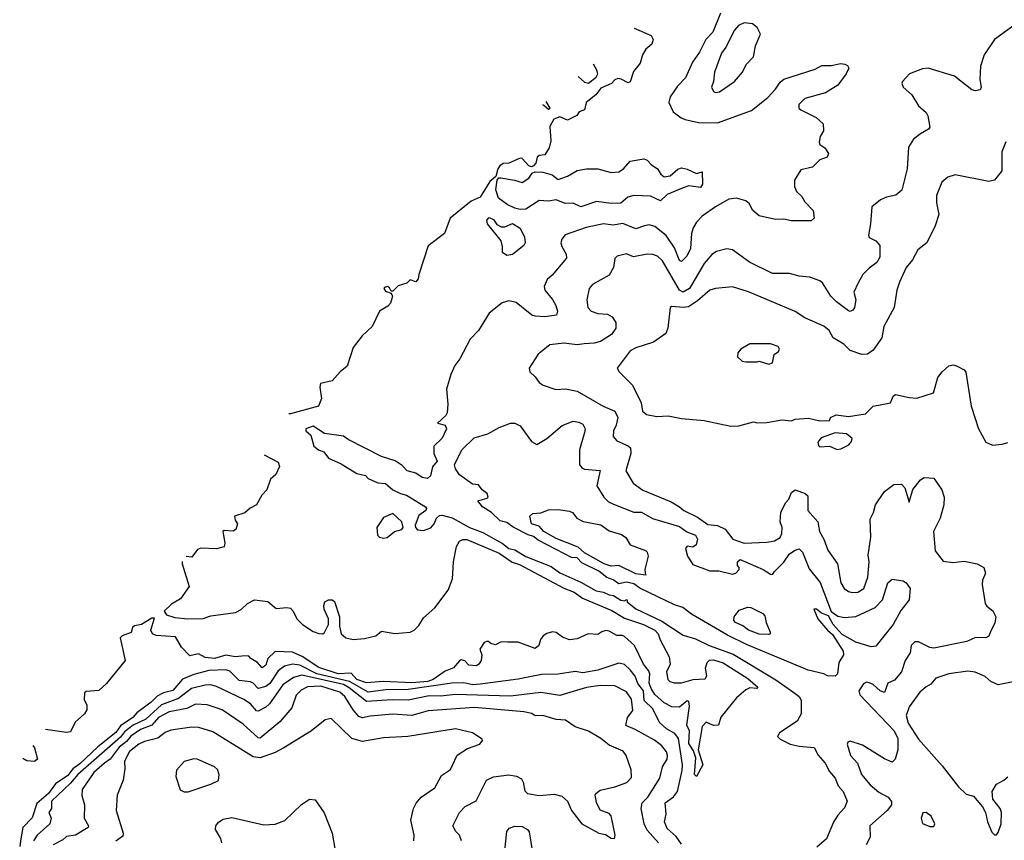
# Model space of a CAD drawing. Extents: x 1892934 to 2008621, y 567149 to 683290.
# Tile 133 of 256: x 1923298 to 1928487, y 651328 to 655650. Entities that reach past the tile are written whole.
import ezdxf

# ---------------------------------------------------------------- set-up
doc = ezdxf.new("R2010")
doc.units = 0

msp = doc.modelspace()

# ---------------------------------------------------------------- linework, layer by layer
at = {"layer": '0CON20XD'}
for points in [[(1926991.6, 655685), (1926949.8, 655585), (1926913.9, 655546.1), (1926880.1, 655479.9), (1926843.5, 655426.5), (1926806.1, 655345), (1926765, 655301.1), (1926725.4, 655245), (1926717.9, 655215), (1926741.8, 655165), (1926783.7, 655133.7), (1926805.3, 655125.3), (1926875, 655109.6), (1926975, 655107.5), (1927155, 655172.3), (1927239.8, 655240.2), (1927281.4, 655285), (1927305, 655321.2), (1927325, 655337.5), (1927490.5, 655389.5), (1927525, 655409.2), (1927575, 655410), (1927625, 655420), (1927646.4, 655416.4), (1927660, 655410), (1927667.5, 655395), (1927654, 655365), (1927608.5, 655305), (1927545, 655266.1), (1927435, 655234.6), (1927404.4, 655204.4), (1927404.3, 655185), (1927414, 655175), (1927494.5, 655134.5), (1927531.2, 655101.2), (1927534.2, 655065.8), (1927516.2, 655035), (1927511.2, 655005), (1927515, 654993.3), (1927541.2, 654975), (1927560, 654945), (1927553.9, 654926.1), (1927515, 654912.9), (1927475, 654874.6), (1927415, 654859.2), (1927381.4, 654805), (1927381.1, 654771.1), (1927391.5, 654745), (1927419.5, 654719.5), (1927435, 654690.8), (1927479.2, 654645), (1927483.8, 654605), (1927469.5, 654590.5), (1927365, 654590.8), (1927325, 654600), (1927281.7, 654598.3), (1927195, 654618), (1927160.8, 654645), (1927142.1, 654682.1), (1927125, 654697.1), (1927075, 654710.5), (1927035, 654705.5), (1926963.8, 654665), (1926894.6, 654615.4), (1926865, 654584.3), (1926847.1, 654555), (1926837.7, 654525), (1926832.1, 654445), (1926814.1, 654405), (1926785, 654377.5), (1926775, 654382.5), (1926749.1, 654449.1), (1926705, 654513.8), (1926645, 654560.7), (1926615, 654569.3), (1926590, 654565), (1926545, 654548.8), (1926476.2, 654576.2), (1926425, 654567.7), (1926375, 654574.8), (1926283.9, 654556.1), (1926172.8, 654517.2), (1926155.7, 654495), (1926150, 654475), (1926154.4, 654455), (1926177.1, 654415), (1926180, 654395), (1926104.7, 654305.3), (1926077.2, 654282.8), (1926061.9, 654245), (1926065.7, 654225), (1926105, 654177.5), (1926122.8, 654145), (1926131.5, 654115), (1926126, 654095), (1926065.3, 654084.7), (1926015, 654088.2), (1925997.3, 654095), (1925915, 654160.4), (1925875, 654169.2), (1925841.3, 654158.7), (1925771.2, 654105), (1925715, 654012.9), (1925672.4, 653967.6), (1925617.9, 653865), (1925590.8, 653829.2), (1925569.2, 653780.8), (1925547.1, 653705), (1925553.3, 653625), (1925550.5, 653579.5), (1925544, 653566), (1925500, 653525), (1925540, 653515), (1925546.2, 653495), (1925523.6, 653446.4), (1925480, 653405), (1925480, 653365), (1925497.5, 653325), (1925474, 653296), (1925462.5, 653247.5), (1925447, 653233), (1925419.3, 653239.3), (1925385, 653262.5), (1925340, 653275), (1925313, 653303), (1925276.1, 653326.1), (1925205, 653349.2), (1925029.5, 653439.5), (1925005, 653457.4), (1924905, 653471.5), (1924845, 653508.9), (1924805.6, 653495), (1924805.6, 653485), (1924831.8, 653461.8), (1924847.1, 653405), (1924871.7, 653385), (1924900.4, 653375), (1924925, 653341), (1924991.1, 653311.1), (1925075, 653260.5), (1925120, 653250), (1925135, 653233.3), (1925185, 653211.5), (1925225, 653207.8), (1925265, 653174.4), (1925303.8, 653155), (1925336.5, 653146.5), (1925436.7, 653085), (1925442.5, 653075), (1925437.5, 653065), (1925401.1, 653038.9), (1925381.5, 652988.5), (1925382.9, 652975), (1925393.8, 652963.8), (1925425, 652959.5), (1925465, 652974.2), (1925482.9, 652995), (1925494.3, 653025.7), (1925510.8, 653039.2), (1925525, 653040.8), (1925576.7, 653026.7), (1925668.8, 652975), (1925739.3, 652949.3), (1925842.2, 652892.2), (1925875, 652865.7), (1925907.9, 652857.9), (1925965, 652823.6), (1926099.5, 652769.5), (1926145, 652736.8), (1926255, 652687.5), (1926335, 652642.7), (1926374.2, 652635.8), (1926405, 652621.2), (1926428, 652618), (1926465, 652592.5), (1926485, 652590), (1926497, 652597), (1926500, 652585), (1926545, 652546.9), (1926682, 652482), (1926795, 652409.2), (1926859.1, 652389.1), (1926931.2, 652355), (1927058.6, 652308.6), (1927282.8, 652172.8), (1927377.4, 652107.4), (1927404.8, 652084.8), (1927416.2, 652066.2), (1927416.5, 651995), (1927394.7, 651955.3), (1927302, 651895), (1927291.2, 651875), (1927305, 651860), (1927358, 651835), (1927405, 651823.8), (1927485, 651817.7), (1927506, 651776), (1927542.3, 651735), (1927565, 651690), (1927596.1, 651655), (1927610.3, 651615), (1927638.2, 651585), (1927658.6, 651535), (1927645, 651498.8), (1927608.7, 651461.3), (1927586.6, 651423.4), (1927549.4, 651335), (1927498.8, 651291.2)], [(1928555.8, 655634.2), (1928434.4, 655545.6), (1928380, 655465), (1928360.8, 655405), (1928358.5, 655335), (1928364, 655295), (1928359.5, 655280.5), (1928335, 655276.2), (1928315, 655281.2), (1928225, 655352.5), (1928085, 655394.5), (1928055, 655392.2), (1927986.2, 655365), (1927950, 655325), (1927946.2, 655315), (1927953.8, 655295), (1927998.8, 655255), (1928035, 655197.5), (1928075, 655162.5), (1928083.9, 655143.9), (1928094, 655085), (1928086.9, 655073.1), (1928045, 655048.6), (1928008, 655022), (1927981.7, 654978.3), (1927974.5, 654865), (1927946.6, 654753.4), (1927915, 654725.8), (1927865, 654715.7), (1927835, 654702.5), (1927789.2, 654665), (1927782.2, 654575), (1927770.8, 654515), (1927775, 654503.8), (1927808.8, 654485), (1927830.3, 654460.3), (1927830.9, 654399.1), (1927815, 654370.8), (1927775, 654342.5), (1927741.7, 654308.3), (1927715.7, 654265), (1927694.5, 654215.5), (1927704.2, 654175), (1927698, 654135), (1927688.8, 654121.2), (1927675, 654113.8), (1927665, 654116.2), (1927602.5, 654165), (1927571.9, 654195), (1927528.9, 654265), (1927515, 654274.4), (1927462.5, 654295), (1927405, 654298.9), (1927355, 654314.3), (1927265, 654314.4), (1927144.2, 654374.2), (1927055, 654438.9), (1927025, 654444.4), (1926970.2, 654429.8), (1926945, 654413.3), (1926905, 654366.7), (1926826.8, 654235), (1926795, 654215.3), (1926775, 654226.1), (1926685, 654380.5), (1926658.6, 654405), (1926635, 654413.8), (1926605.3, 654415.3), (1926531.9, 654401.9), (1926495, 654416.4), (1926446.7, 654405), (1926435, 654393.3), (1926426.9, 654345), (1926404.4, 654305), (1926316, 654255), (1926298.6, 654235), (1926285.8, 654175), (1926291.9, 654135), (1926310, 654115), (1926345, 654102.1), (1926395, 654099.5), (1926420, 654085), (1926439.5, 654055), (1926440, 654025), (1926417.4, 653992.6), (1926359.4, 653955), (1926325, 653946.1), (1926273.1, 653943.1)], [(1926965, 655267.5), (1926985, 655270), (1927065, 655325.8), (1927107.1, 655375), (1927125.8, 655415), (1927164.4, 655455), (1927175, 655512.5), (1927201.2, 655575), (1927185, 655610), (1927159.1, 655629.1), (1927115, 655634.3), (1927085, 655620), (1927064.4, 655595), (1927020, 655505), (1926996.7, 655475), (1926960, 655375), (1926954.2, 655325.8), (1926943.3, 655295), (1926955, 655272.5), (1926965, 655267.5)], [(1926535.4, 655605.5), (1926625, 655567.1), (1926636.2, 655546.2), (1926628.5, 655521.5), (1926598, 655495), (1926579.2, 655465), (1926568.3, 655421.7), (1926531.7, 655378.3), (1926515, 655322.5), (1926505, 655317.5), (1926468.1, 655338.1), (1926449.5, 655340.5), (1926435, 655334.2), (1926415.9, 655314.1), (1926360.8, 655289.2), (1926334.2, 655255), (1926282.9, 655215), (1926274, 655176), (1926245.5, 655164.5), (1926233.3, 655145), (1926185, 655120.8), (1926145, 655139.6), (1926113.2, 655126.8), (1926091.3, 655088.7), (1926097.6, 655012.4), (1926088.2, 654975), (1926065, 654938.6), (1926035.6, 654934.4), (1926025, 654925.9), (1926018.2, 654895), (1926005, 654880), (1925995, 654876), (1925980.2, 654880.2), (1925945, 654920), (1925935, 654921.2), (1925875.8, 654894.2), (1925845, 654892.8), (1925829, 654881), (1925817.3, 654865), (1925806.2, 654823.8), (1925775, 654798.8), (1925724.2, 654715.8), (1925676.7, 654695), (1925566, 654605), (1925535.8, 654524.2), (1925451.2, 654458.8), (1925402, 654308), (1925397.5, 654285), (1925385, 654270), (1925355, 654280), (1925338.1, 654261.9), (1925291.8, 654248.2), (1925265, 654220), (1925255, 654220), (1925247.3, 654237.3), (1925235.8, 654245.8), (1925220.5, 654239.5), (1925216.7, 654235), (1925225, 654220), (1925255, 654210), (1925262, 654195), (1925252.4, 654157.6), (1925237.9, 654142.1), (1925194.3, 654115), (1925155.8, 654035), (1925102.5, 653985), (1925056, 653924), (1925023.7, 653826.3), (1924986.7, 653795), (1924945, 653747.5), (1924883.8, 653735), (1924879.2, 653715), (1924889.2, 653655), (1924872, 653615), (1924725, 653574.5), (1924716.5, 653574.7)], [(1926240.5, 655351.7), (1926275, 655322), (1926295, 655316.7), (1926335, 655347.5), (1926343.8, 655365), (1926339.4, 655385), (1926322.3, 655415.6)], [(1926053.5, 655204.3), (1926059.5, 655199.5), (1926085, 655178.8), (1926093.3, 655185), (1926073, 655219.7)], [(1928495, 655008), (1928473.5, 654955), (1928473.1, 654855), (1928435, 654806), (1928405, 654798.6), (1928227.4, 654832.6), (1928189.4, 654820.6), (1928157.1, 654795), (1928130, 654725), (1928128.9, 654685), (1928142, 654625), (1928122.5, 654565), (1928078.5, 654475), (1928031.7, 654438.3), (1928002.3, 654385), (1927968.7, 654345), (1927935, 654268.6), (1927919.4, 654225), (1927906, 654135), (1927852.5, 654035), (1927841.9, 653975), (1927795, 653909.2), (1927765, 653888.9), (1927735, 653887.7), (1927675, 653908.2), (1927641.4, 653941.4), (1927585.2, 653975.2), (1927563.9, 654013.9), (1927535, 654036.2), (1927435, 654080), (1927385, 654112.7), (1927137.8, 654217.8), (1927055, 654243.8), (1926965, 654235.4), (1926935, 654225.3), (1926870.2, 654169.8), (1926821.7, 654138.3), (1926795, 654134.7), (1926735, 654140), (1926726.2, 654135), (1926714, 654025), (1926702.7, 653997.3), (1926637.6, 653952.4), (1926545, 653922.9), (1926515, 653905.6), (1926445.7, 653815), (1926457.5, 653795), (1926528, 653725), (1926572.1, 653632.1), (1926579.3, 653589.3), (1926601.1, 653571.1), (1926655, 653560.6), (1926715, 653564.3), (1926785, 653549.2), (1926905, 653538.8), (1927045, 653508.8), (1927088.3, 653511.7), (1927165, 653532.5), (1927185, 653526.7), (1927235, 653528.8), (1927315, 653543.3), (1927365, 653537.5), (1927385, 653546.7), (1927455, 653552.5), (1927515, 653537.5), (1927565, 653540), (1927570, 653555), (1927600.7, 653569.3), (1927665, 653561.2), (1927755, 653574), (1927795, 653614), (1927887.7, 653632.3), (1927901.7, 653668.3), (1927913.6, 653676.4), (1927985, 653660), (1928025, 653657.5), (1928113.3, 653685), (1928136, 653765), (1928158.8, 653795), (1928195, 653826.7), (1928215, 653832.5), (1928235, 653827.5), (1928275, 653806.2), (1928283.9, 653793.9), (1928312.5, 653615), (1928350, 653495), (1928390, 653425), (1928425, 653408.8)], [(1925935, 654650), (1925907.7, 654657.7), (1925866.4, 654676.4), (1925821.1, 654711.1), (1925806.2, 654755), (1925814, 654806), (1925822.7, 654817.3), (1925833, 654817), (1925905, 654805.8), (1925945, 654792.9), (1925980.8, 654815), (1925998.6, 654841.4), (1926015, 654849.1), (1926055, 654848.2), (1926103.7, 654833.7), (1926135, 654808.2), (1926185, 654826), (1926235, 654856.7), (1926285, 654864.6), (1926345, 654864.4), (1926415, 654845.8), (1926455, 654849.2), (1926480, 654865), (1926515, 654906), (1926587, 654917), (1926605, 654910), (1926625, 654887.1), (1926658.8, 654865), (1926676.1, 654836.1), (1926695, 654823.3), (1926725, 654827.5), (1926767, 654863), (1926785, 654870), (1926815, 654863.8), (1926865, 654841.2), (1926895, 654850), (1926896.5, 654785), (1926885, 654767.1), (1926825, 654774.6), (1926794.6, 654764.6), (1926710.7, 654729.3), (1926675, 654696.9), (1926621.8, 654721.8), (1926535, 654724.7), (1926502.7, 654715), (1926465, 654684.8), (1926415, 654682.3), (1926337.3, 654692.7), (1926255, 654664.1), (1926215, 654683.3), (1926172.6, 654682.6), (1926125, 654702.4), (1926085, 654695.2), (1926035, 654697.3), (1925965, 654653.2), (1925935, 654650)], [(1925865, 654408), (1925841.9, 654425), (1925842.5, 654455), (1925834.4, 654485), (1925762.5, 654575), (1925760, 654595), (1925771.7, 654608.3), (1925795, 654597.5), (1925812, 654572), (1925835, 654558.8), (1925855, 654559.2), (1925895, 654576.9), (1925935, 654552), (1925958.9, 654505), (1925961.4, 654475), (1925955, 654462), (1925895, 654414.2), (1925865, 654408)], [(1926273.1, 653943.1), (1926235, 653938.2), (1926165, 653947.5), (1926092.4, 653937.6), (1926030.9, 653889.1), (1925982.5, 653815), (1925986.4, 653796.4), (1926015, 653770), (1926035, 653740), (1926056.7, 653725), (1926123.5, 653703.5), (1926175, 653705.5), (1926235, 653694.1), (1926372.5, 653615), (1926435, 653588.5), (1926450.7, 653555), (1926441.8, 653515), (1926427.5, 653485), (1926425.5, 653455.5), (1926445, 653431.4), (1926505, 653406.2), (1926516.5, 653395), (1926519.2, 653365), (1926491.5, 653275), (1926530, 653210), (1926581.9, 653171.9), (1926731.2, 653111.2), (1926775.4, 653085.4), (1926797.1, 653065), (1926869.8, 653029.8), (1926925, 652992.2), (1926975, 652986.2), (1927016.1, 652966.1), (1927056, 652915), (1927115, 652893.9), (1927235, 652897.7), (1927275, 652904.7), (1927305, 652923.4), (1927314.7, 652945), (1927315.7, 652975.7), (1927304.6, 653005), (1927308.8, 653055), (1927333.8, 653105), (1927351.6, 653125), (1927365, 653159.4), (1927385, 653174.4), (1927436.7, 653155), (1927451.7, 653141.7), (1927451.2, 653065), (1927503.9, 653005), (1927512.6, 652955), (1927535.3, 652915), (1927555.9, 652855.9), (1927607.9, 652785), (1927624.5, 652685), (1927641.9, 652655), (1927665, 652638.9), (1927685, 652633.6), (1927715, 652635.5), (1927746.7, 652655), (1927767.3, 652715), (1927774.1, 652795), (1927769.7, 652830.3), (1927783.2, 652925), (1927779.6, 653020.4), (1927797.3, 653055), (1927808.1, 653095), (1927855.8, 653165), (1927905, 653202), (1927945, 653203.3), (1927963.3, 653185), (1927985, 653110), (1928003.9, 653176.1), (1928045, 653226.2), (1928065, 653238.8), (1928115, 653236.2), (1928157.5, 653175), (1928169.4, 653135), (1928168.1, 653095), (1928148.1, 653025), (1928112.7, 652955), (1928122.6, 652852.6), (1928165, 652798.8), (1928215, 652791.8), (1928275, 652797.7), (1928343.3, 652785), (1928379.2, 652765), (1928387.8, 652735), (1928372.2, 652697.8), (1928369.7, 652675), (1928386.1, 652576.1), (1928395, 652561.4), (1928426.6, 652536.6), (1928441.5, 652505), (1928437.1, 652472.9), (1928414.3, 652425.7), (1928405, 652403.3), (1928390, 652395), (1928334.1, 652395.9), (1928290, 652375), (1928115, 652340.9), (1928095, 652344.4), (1928035, 652374.2), (1928015, 652373.8), (1927996, 652355), (1927990, 652315), (1927964.5, 652275), (1927945.4, 652215), (1927908.3, 652171.7), (1927873.1, 652155), (1927855, 652106.7), (1927831.8, 652115), (1927795, 652148.2), (1927775, 652158.2), (1927759.6, 652160.4), (1927745, 652152.2), (1927720.8, 652115), (1927725.3, 652095), (1927906.2, 651905), (1927925.8, 651865), (1927925.9, 651804.1), (1927911.2, 651755), (1927895, 651738.8), (1927855, 651756.4), (1927738.7, 651828.7), (1927675, 651850.6), (1927661.2, 651845), (1927659.2, 651835), (1927675.5, 651775.5), (1927713.3, 651735), (1927734.4, 651675), (1927780, 651620), (1927825, 651580.8), (1927875.3, 651555.3), (1927892.5, 651532.5), (1927891.5, 651515), (1927869.5, 651485), (1927777.5, 651405), (1927778.9, 651345), (1927758.9, 651305)], [(1927245, 653836.2), (1927265, 653842.5), (1927273, 653887), (1927296.4, 653903.6), (1927302.5, 653915), (1927295, 653930), (1927255, 653943.8), (1927145, 653942.5), (1927097.5, 653915), (1927082.5, 653895), (1927080, 653875), (1927105, 653852.5), (1927125, 653847.5), (1927185, 653847.5), (1927195, 653852.5), (1927245, 653836.2)], [(1927595, 652192.9), (1927555.3, 652194.7), (1927535, 652205.8), (1927453.6, 652223.6), (1927128.9, 652358.9), (1927028.6, 652408.6), (1926838.5, 652518.5), (1926793.3, 652555), (1926748.9, 652568.9), (1926660.6, 652610.6), (1926566.4, 652656.4), (1926535, 652678.2), (1926495, 652688.5), (1926455, 652678.8), (1926425, 652700), (1926392.2, 652712.2), (1926350.6, 652745), (1926260.2, 652790.2), (1926235, 652815.4), (1926205, 652817.7), (1926125, 652859.7), (1926029.3, 652909.3), (1926005, 652928.9), (1925977.1, 652937.1), (1925897.7, 652977.7), (1925865, 653002.2), (1925830.5, 653010.5), (1925785, 653054), (1925737.5, 653085), (1925713, 653117), (1925760.5, 653129.5), (1925766.7, 653135), (1925762, 653155), (1925735, 653174.2), (1925715, 653200.6), (1925683.8, 653203.8), (1925615, 653252.5), (1925593.8, 653285), (1925588.8, 653305), (1925627.3, 653385), (1925692.7, 653447.3), (1925765, 653468.6), (1925825, 653502.5), (1925885, 653525.7), (1925907.5, 653525), (1925935, 653510.8), (1925995, 653428.8), (1926022.9, 653412.9), (1926075.7, 653445), (1926156.8, 653513.2), (1926215, 653535.7), (1926245, 653531.4), (1926265, 653519.2), (1926277.8, 653495), (1926275, 653476.7), (1926248.7, 653385), (1926247.9, 653307.9), (1926260.4, 653290.4), (1926273.8, 653283.8), (1926356, 653276), (1926340, 653195), (1926376.2, 653136.2), (1926401.5, 653111.5), (1926427.9, 653097.9), (1926535, 653057.3), (1926575, 653056.2), (1926632.8, 653022.8), (1926775, 652981.4), (1926813.2, 652953.2), (1926860, 652935), (1926870, 652915), (1926862.5, 652885), (1926845, 652872.5), (1926815, 652876.7), (1926806.7, 652865), (1926816.7, 652825), (1926845, 652780), (1926935, 652747.1), (1926982.1, 652747.9), (1927055, 652729.2), (1927072.5, 652735), (1927090, 652755), (1927090, 652765), (1927080, 652775), (1927080, 652795), (1927095, 652806.7), (1927215, 652753.8), (1927255, 652730), (1927265, 652727.5), (1927275, 652743.3), (1927325, 652792.5), (1927355, 652836.2), (1927385, 652856.7), (1927405, 652862.5), (1927423.1, 652845), (1927458.1, 652758.1), (1927516.9, 652686.9), (1927573.7, 652533.7), (1927609.5, 652509.5), (1927645, 652502.3), (1927705, 652506.7), (1927806.3, 652553.7), (1927844.6, 652595), (1927873.6, 652685), (1927895, 652704.2), (1927954.2, 652694.2), (1927970, 652685), (1927991.2, 652655), (1927985.8, 652595), (1927941.1, 652538.9), (1927901.2, 652465), (1927809.3, 652350.7), (1927785, 652347.7), (1927705, 652371.8), (1927631.9, 652411.9), (1927585.2, 652465.2), (1927560.5, 652510.5), (1927523.8, 652523.8), (1927496.7, 652545), (1927483.3, 652545), (1927504.7, 652495), (1927554.7, 652435), (1927581.8, 652411.8), (1927637.3, 652325), (1927639.7, 652305), (1927615.5, 652265), (1927606.9, 652205), (1927595, 652192.9)], [(1927605, 653385.8), (1927625, 653390), (1927668, 653412), (1927682.1, 653427.9), (1927684.2, 653445), (1927655, 653468.6), (1927595, 653473.8), (1927522.3, 653447.7), (1927504.4, 653425.6), (1927507.1, 653407.1), (1927515, 653400.8), (1927565, 653403.3), (1927605, 653385.8)], [(1928425, 653408.8), (1928475, 653414), (1928505, 653423.8)], [(1924586.1, 653358.6), (1924659.3, 653319.3), (1924666.2, 653296.2), (1924647.5, 653255), (1924619.2, 653230.8), (1924600.8, 653175), (1924573.5, 653146.5), (1924545.6, 653095), (1924512, 653078), (1924485, 653053.8), (1924430, 653035), (1924432.5, 653015), (1924446.2, 652995), (1924436.7, 652965), (1924423.6, 652956.4), (1924375, 652960), (1924367.5, 652955), (1924379.2, 652895), (1924375, 652874.2), (1924335, 652862.7), (1924252.4, 652867.6), (1924235, 652860), (1924205, 652820), (1924175, 652822.9)], [(1926595, 652724.2), (1926545, 652731.9), (1926455, 652774.8), (1926415, 652771.6), (1926377.5, 652785), (1926275, 652842.3), (1926241.8, 652871.8), (1926125, 652917.1), (1926059.7, 652955), (1926035, 652982), (1925994.7, 652994.7), (1925986.9, 653035), (1926001.2, 653048.8), (1926045, 653052.9), (1926085, 653069), (1926135, 653070.8), (1926195, 653061.9), (1926210.4, 653055), (1926234.4, 653025), (1926267.7, 653007.7), (1926360.6, 652990.6), (1926405, 652958.2), (1926468.8, 652938.8), (1926493, 652923), (1926515, 652884.5), (1926595.3, 652855.3), (1926605.3, 652845.3), (1926610.5, 652825), (1926592.9, 652755), (1926595, 652724.2)], [(1925215, 652919.2), (1925235, 652922.5), (1925272.5, 652955), (1925312.5, 652965), (1925319.2, 652975), (1925310.8, 653005), (1925265, 653050), (1925215, 653028), (1925179.2, 652975), (1925183.8, 652935), (1925193.3, 652925), (1925215, 652919.2)], [(1924153.6, 652796.6), (1924154, 652785), (1924191.2, 652665), (1924145, 652600.6), (1924098.7, 652571.3), (1924060, 652535), (1924071.2, 652515), (1924115, 652502.3), (1924184.7, 652494.7), (1924265, 652497.1), (1924305, 652511.1), (1924435, 652528.6), (1924465, 652543.1), (1924498.6, 652575), (1924535, 652594.5), (1924605, 652585.5), (1924649.2, 652549.2), (1924705, 652554.4), (1924725, 652550.6), (1924739.4, 652535), (1924759.2, 652495), (1924788, 652465), (1924845, 652427.3), (1924875, 652417.3), (1924895, 652415.6), (1924905, 652422.2), (1924924.7, 652465), (1924924.8, 652495), (1924901.9, 652545), (1924900, 652565), (1924905.7, 652585), (1924925.6, 652595.6), (1924945, 652594.4), (1924956.2, 652586.2), (1924983.9, 652505), (1924983.4, 652456.6), (1924992.8, 652415), (1925016, 652395), (1925055, 652386.4), (1925115, 652390.9), (1925174.3, 652405.7), (1925205, 652430), (1925275, 652418), (1925355.8, 652424.2), (1925375.9, 652434.1), (1925400.5, 652459.5), (1925425, 652500), (1925485, 652552), (1925556.5, 652645), (1925579.2, 652705), (1925583.2, 652795), (1925600.2, 652875), (1925615, 652904.5), (1925633.1, 652913.1), (1925655, 652911.7), (1925825, 652840.4), (1925894, 652794), (1925931.5, 652781.5), (1926165, 652656.6), (1926220.2, 652635), (1926264.3, 652604.3), (1926418.1, 652538.1), (1926485, 652498.2), (1926585, 652465.2), (1926645, 652435.8), (1926662.3, 652415), (1926673.2, 652383.2), (1926720.4, 652295), (1926725.5, 652255), (1926707.1, 652215), (1926714, 652175), (1926724.3, 652164.3), (1926747, 652157), (1926785, 652156.9), (1926846.7, 652175), (1926910.6, 652179.4), (1926919.2, 652195), (1926912.1, 652235), (1926921.5, 652265), (1926932.8, 652277.2), (1926955, 652278.3), (1927005, 652263), (1927135, 652179.6), (1927187.5, 652135), (1927182.5, 652127.5), (1927145, 652131.2), (1927125, 652121.2), (1927075, 652078), (1926992.7, 651977.3), (1926980, 651935), (1926955, 651933.3), (1926915, 651950), (1926895, 651926.7), (1926872.5, 651805), (1926897.5, 651725), (1926865, 651663.3), (1926854.6, 651674.6), (1926861.7, 651761.7), (1926848.9, 651798.9), (1926825, 651838), (1926827.3, 651905), (1926813.9, 651935), (1926828, 652035), (1926825, 652060), (1926815, 652062.5), (1926775, 652028.8), (1926735, 652032), (1926695, 652051.9), (1926645, 652096.1), (1926625, 652127.1), (1926615.7, 652155), (1926618.2, 652205), (1926611.9, 652221.9), (1926585, 652255.6), (1926538.2, 652355), (1926485, 652402.1), (1926475, 652407.3), (1926445, 652406.1), (1926405, 652430.4), (1926387.6, 652432.4), (1926365, 652426.2), (1926345, 652412), (1926293.9, 652416.1), (1926235, 652388.8), (1926196.1, 652383.9), (1926158, 652398), (1926125, 652422.5), (1926105, 652426.2), (1926075, 652418), (1926056.2, 652405), (1926042, 652385), (1926033.3, 652355), (1926015, 652338.8), (1925925, 652371.9), (1925868, 652372), (1925835, 652373.3), (1925805, 652357.5), (1925780, 652365), (1925765, 652377.5), (1925745, 652370), (1925722.5, 652335), (1925734, 652305), (1925730.6, 652275), (1925717.5, 652255), (1925705, 652247.8), (1925665, 652250.5), (1925644.3, 652274.3), (1925625, 652278.9), (1925615, 652274.2), (1925584.3, 652235.7), (1925540.6, 652219.4), (1925477.3, 652175), (1925448.9, 652165), (1925365, 652156.9), (1925215, 652163.7), (1925125, 652157.5), (1925075, 652174.3), (1925045, 652208.5), (1924975.5, 652205), (1924875, 652237.6), (1924785.6, 652295.6), (1924735, 652319.2), (1924645, 652323.4), (1924605.2, 652285), (1924595, 652250.5), (1924575, 652237.1), (1924551.1, 652265), (1924515.7, 652285), (1924505, 652297.5), (1924485, 652299.2), (1924434.8, 652294.8), (1924385, 652303.8), (1924325, 652285.3), (1924275, 652290.4), (1924239.5, 652309.5), (1924195, 652299.2), (1924150, 652345), (1924119.7, 652399.7), (1924016.3, 652406.3), (1923997.5, 652415), (1923988.6, 652435), (1924007.5, 652497.5), (1923995, 652497.5), (1923940, 652465), (1923903, 652457), (1923891.7, 652448.3), (1923885, 652422.5), (1923837.5, 652405), (1923826.7, 652395), (1923853.8, 652275), (1923755, 652154), (1923715, 652117.5), (1923648.3, 652111.7), (1923640, 652105), (1923638.3, 652068.3), (1923652.3, 652042.3), (1923652.2, 652015), (1923640, 651995), (1923590.3, 651949.7), (1923565, 651900), (1923545, 651896), (1923433.9, 651912.4)], [(1927245, 652412.5), (1927195, 652413.3), (1927139.2, 652435), (1927108.6, 652458.6), (1927070, 652475), (1927061.4, 652485), (1927063.8, 652505), (1927089.5, 652540.5), (1927135, 652556.7), (1927150, 652555), (1927213.6, 652523.6), (1927225, 652510), (1927231.2, 652475), (1927253.3, 652425), (1927252.5, 652415), (1927245, 652412.5)], [(1926785, 651306.9), (1926757.8, 651347.8), (1926710.4, 651390.4), (1926695.8, 651425), (1926704.7, 651465), (1926699.1, 651525), (1926743.2, 651556.8), (1926764.7, 651585), (1926788.3, 651695), (1926789.9, 651725), (1926770.5, 651865), (1926751.2, 651891.2), (1926706, 651916), (1926669, 651949), (1926635, 652019.8), (1926588.4, 652065), (1926585, 652115.4), (1926554.9, 652154.9), (1926541.9, 652191.9), (1926515, 652225.4), (1926485, 652254.5), (1926455, 652260.4), (1926345, 652224.3), (1926265, 652209.8), (1926225, 652217.3), (1926135, 652202.6), (1926048.4, 652201.6), (1925925, 652176.7), (1925725, 652150.5), (1925685, 652147.3), (1925638, 652158), (1925575, 652156.2), (1925345, 652123.2), (1925225, 652120.2), (1925135, 652108.6), (1925035.3, 652165.3), (1924864.6, 652204.6), (1924775, 652250.1), (1924735, 652255.5), (1924694, 652246), (1924659.4, 652220.6), (1924616.2, 652153.8), (1924595, 652137.5), (1924555, 652127.3), (1924528, 652155), (1924513.4, 652163.4), (1924455, 652169.8), (1924405, 652218.2), (1924385, 652225.9), (1924295, 652222.7), (1924215, 652202.3), (1924155, 652176.7), (1924105, 652116.3), (1924055, 652105.5), (1924022.3, 652087.7), (1923990.9, 652055), (1923915, 651998.8), (1923894.5, 651975), (1923829.2, 651930.8), (1923805, 651895.8), (1923709.6, 651820.4), (1923615, 651730.4), (1923578.1, 651705), (1923550.8, 651669.2), (1923486.1, 651625), (1923449.4, 651575), (1923387.8, 651522.2), (1923364, 651446), (1923314.7, 651395), (1923304.3, 651335.7), (1923297.8, 651295)], [(1926664.7, 651315), (1926605, 651381.1), (1926588.6, 651415), (1926572.7, 651495), (1926577.5, 651525), (1926608.4, 651555), (1926670.9, 651655), (1926685.4, 651715), (1926709.5, 651755), (1926711.8, 651775), (1926705.6, 651794.4), (1926682.3, 651825), (1926643.5, 651855), (1926541.9, 651911.9), (1926492.4, 651932.4), (1926501.1, 651975), (1926528.3, 652011.7), (1926522, 652072), (1926495, 652109.8), (1926435, 652142.5), (1926357.1, 652142.9), (1926285, 652132.4), (1926145, 652091.1), (1926045, 652106.6), (1925885, 652087.2), (1925595, 652095.5), (1925515, 652087.8), (1925455, 652089.5), (1925345, 652066.5), (1925261.3, 652068.7), (1925125, 652058.8), (1925035, 652131.2), (1925005, 652148), (1924785, 652198.7), (1924740.8, 652185), (1924685, 652146.2), (1924615, 652046.1), (1924595, 652028.9), (1924555, 652009.1), (1924545, 652010.5), (1924515, 652046.9), (1924479, 652069), (1924335, 652138.2), (1924305, 652146.4), (1924275.3, 652145.3), (1924203.1, 652126.9), (1924135.3, 652074.7), (1924045, 652041.5), (1923963.1, 651966.9), (1923895.2, 651935), (1923850.4, 651899.6), (1923828.9, 651871.1), (1923605, 651674.8), (1923565, 651628.2), (1923465.8, 651535), (1923465.2, 651495), (1923451.6, 651475), (1923463.8, 651445), (1923456.8, 651415), (1923390.7, 651355), (1923370.7, 651325)], [(1928542.5, 652165), (1928455, 652147.8), (1928415, 652164.4), (1928385, 652191.1), (1928332.9, 652212.9), (1928295, 652219.1), (1928195, 652204.1), (1928125, 652181.5), (1928099.6, 652150.4), (1928074.2, 652135.8), (1928040.9, 652109.1), (1927985, 652032), (1927969.5, 651985), (1927979.2, 651945), (1928035, 651861.2), (1928159.7, 651719.7), (1928245, 651610.4), (1928285, 651571.8), (1928325, 651560.8), (1928372.5, 651505), (1928388, 651475), (1928398.6, 651425), (1928421.4, 651371.4), (1928435, 651356.2), (1928445, 651356.2)], [(1925626.2, 651325), (1925615.8, 651355), (1925596, 651375), (1925580, 651405), (1925615.5, 651475), (1925645, 651506.5), (1925703.3, 651536.7), (1925758.1, 651645), (1925795, 651661.8), (1925875, 651672.1), (1925916.1, 651666.1), (1925941.7, 651651.7), (1925950.6, 651635), (1925959.1, 651589.1), (1925973.8, 651573.8), (1926035, 651564.5), (1926115, 651571.8), (1926155, 651561.4), (1926184.3, 651535), (1926206, 651485), (1926260, 651415), (1926350, 651365), (1926385, 651358.8), (1926415, 651340), (1926431.7, 651338.3), (1926436.2, 651355), (1926415, 651457.5), (1926405, 651468.9), (1926357.6, 651487.6), (1926338, 651528), (1926330.6, 651565), (1926334.4, 651575), (1926357, 651593), (1926435, 651610), (1926496.9, 651633.1), (1926521.8, 651658.2), (1926519.8, 651699.8), (1926493.1, 651775), (1926477.8, 651797.8), (1926405, 651829.3), (1926360.4, 651865), (1926295, 651902.7), (1926225, 651925.8), (1926175, 651961.4), (1926125, 651964.5), (1926054.5, 651985.5), (1926015, 651983.3), (1925996.5, 651996.5), (1925955.2, 652005.2), (1925695, 652026.9), (1925450.3, 652009.7), (1925365, 651985.2), (1925265, 651992.3), (1925145, 651981.8), (1925105, 651972.5), (1925085, 651980.3), (1925054.7, 652015), (1925011.4, 652085), (1924985, 652108.5), (1924885, 652140.8), (1924815, 652136), (1924781.8, 652118.2), (1924755, 652091.8), (1924732.7, 652025), (1924668.4, 651951.6), (1924565, 651866.1), (1924555, 651868.5), (1924475, 651939.7), (1924365.6, 652015), (1924285, 652042.1), (1924225, 652044.7), (1924178.2, 652021.8), (1924085, 652004.8), (1924030.2, 651975), (1923994.6, 651935.4), (1923935, 651912.6), (1923883.4, 651876.6), (1923861.2, 651848.8), (1923821.3, 651818.7), (1923775.3, 651754.7), (1923745, 651733.6), (1923688.4, 651685), (1923627.5, 651595), (1923624.6, 651564.6), (1923640, 651515), (1923637.7, 651445), (1923660, 651405), (1923659.5, 651395), (1923591.4, 651355), (1923545, 651348.2), (1923525, 651331.1), (1923474.1, 651305)], [(1925374.5, 651325), (1925376.7, 651355), (1925359.5, 651435), (1925372.5, 651495), (1925386.9, 651523.1), (1925414.2, 651555), (1925485.7, 651605), (1925520.2, 651669.8), (1925568.8, 651701.2), (1925602.7, 651777.3), (1925658.3, 651811.7), (1925722.5, 651835), (1925737, 651853), (1925735, 651860), (1925683.3, 651895), (1925595, 651914.4), (1925344, 651874), (1925215, 651868.4), (1925105, 651847.9), (1925048.9, 651865), (1924939.6, 651969.6), (1924907.2, 651962.8), (1924835.7, 651905), (1924689.4, 651815), (1924645, 651791.2), (1924565, 651761.7), (1924528.4, 651768.4), (1924315, 651899.2), (1924241.9, 651921.9), (1924205, 651923.8), (1924095, 651907.5), (1924065, 651895.3), (1924025, 651865.3), (1923955, 651849), (1923925.5, 651835), (1923875.8, 651795), (1923850.2, 651745), (1923852.7, 651705), (1923842.7, 651645), (1923811.3, 651565), (1923806.7, 651485), (1923843.8, 651365), (1923840.9, 651349.1), (1923805, 651323.6)], [(1923367.1, 651826.8), (1923376.7, 651815), (1923392.5, 651755), (1923375, 651743.3), (1923335, 651747.5), (1923314.5, 651759.3)], [(1924165, 651583.3), (1924185, 651583.8), (1924305.8, 651624.2), (1924345, 651643.3), (1924348.8, 651675), (1924340.3, 651700.3), (1924325, 651715.8), (1924232.5, 651755), (1924215, 651756.5), (1924165, 651742.5), (1924125, 651696.7), (1924121.2, 651665), (1924143.9, 651593.9), (1924165, 651583.3)], [(1928445, 651356.2), (1928455, 651368.8), (1928470.5, 651415), (1928472.7, 651475), (1928464.4, 651495), (1928426.9, 651545), (1928422.9, 651585), (1928446.2, 651623.8), (1928485, 651644.4), (1928505, 651662.9)], [(1924362.7, 651315), (1924358.1, 651338.1), (1924330, 651385), (1924331.4, 651405), (1924346.2, 651423.8), (1924370.5, 651439.5), (1924415, 651447.7), (1924585, 651408.9), (1924645, 651413.1), (1924695, 651431.9), (1924782.8, 651517.2), (1924825, 651545.5), (1924855, 651542), (1924902.5, 651472.5), (1924944.2, 651365.8), (1924960.8, 651275)], [(1928115, 651400), (1928120, 651415), (1928100.4, 651455), (1928075, 651475.4), (1928057, 651473), (1928048.6, 651445), (1928055, 651416.7), (1928095, 651400.8), (1928115, 651400)], [(1925848.2, 651205), (1925865.8, 651374.2), (1925877.7, 651392.3), (1925907.5, 651402.5), (1925945, 651400), (1925973.8, 651385), (1925982.9, 651372.9), (1925998.2, 651275)]]:
    msp.add_lwpolyline(points, dxfattribs=at)

doc.saveas('drawing.dxf')
